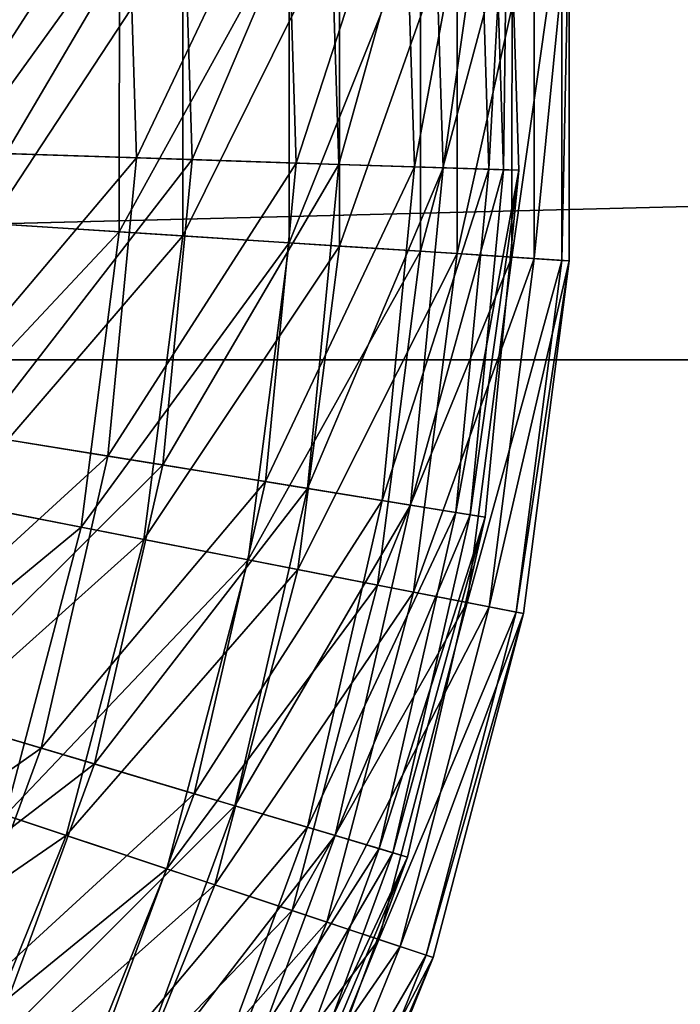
# Model space of a CAD drawing. Header units: millimetres. Extents: x 15 to 495, y -85 to 45.
# Tile 69 of 146: x 133 to 147, y -45 to -24. Entities that reach past the tile are written whole.
import ezdxf

# ---------------------------------------------------------------- set-up
doc = ezdxf.new("R2010")
doc.units = ezdxf.units.MM
doc.header["$LTSCALE"] = 25.4
doc.layers.get('0').update_dxf_attribs({"true_color": 0xff5454})

# ---------------------------------------------------------------- blocks, each defined once
blk = doc.blocks.new('PIK-II-10300.STL')
at = {"color": 250, "true_color": 0x262626}
mesh = blk.add_polyface(dxfattribs=at)
corners = [(495.056, -31, 132.941), (15.056, -19, 132.941), (15.056, -31, 132.941), (495.056, -19, 132.941)]
mesh.append_faces([[corners[k] for k in face] for face in [(0, 1, 2), (1, 0, 3)]], dxfattribs={"vtx0": -1, "color": 250})
mesh = blk.add_polyface(dxfattribs=at)
corners = [(495.056, -19, 122.941), (15.056, -31, 122.941), (15.056, -19, 122.941), (495.056, -31, 122.941)]
mesh.append_faces([[corners[k] for k in face] for face in [(0, 1, 2), (1, 0, 3)]], dxfattribs={"vtx0": -1, "color": 250})
at = {"color": 7, "true_color": 0xffffff}
mesh = blk.add_polyface(dxfattribs=at)
corners = [(139.904, -26.777, 82.595), (141.927, -19.533, 75.34), (142.159, -26.85, 75.34), (139.681, -19.749, 82.595)]
mesh.append_faces([[corners[k] for k in face] for face in [(0, 1, 2), (1, 0, 3)]], dxfattribs={"vtx0": -1, "color": 7})
mesh = blk.add_polyface(dxfattribs=at)
corners = [(142.914, -19.438, 52.693), (141.538, -26.83, 45.268), (143.15, -26.882, 52.693), (141.308, -19.592, 45.268)]
mesh.append_faces([[corners[k] for k in face] for face in [(0, 1, 2), (1, 0, 3)]], dxfattribs={"vtx0": -1, "color": 7})
mesh = blk.add_polyface(dxfattribs=at)
corners = [(142.159, -26.85, 75.34), (143.226, -19.408, 67.855), (143.464, -26.893, 67.855), (141.927, -19.533, 75.34)]
mesh.append_faces([[corners[k] for k in face] for face in [(0, 1, 2), (1, 0, 3)]], dxfattribs={"vtx0": -1, "color": 7})
mesh = blk.add_polyface(dxfattribs=at)
corners = [(143.557, -19.376, 60.264), (143.15, -26.882, 52.693), (143.796, -26.903, 60.264), (142.914, -19.438, 52.693)]
mesh.append_faces([[corners[k] for k in face] for face in [(0, 1, 2), (1, 0, 3)]], dxfattribs={"vtx0": -1, "color": 7})
mesh = blk.add_polyface(dxfattribs=at)
corners = [(143.464, -26.893, 67.855), (143.557, -19.376, 60.264), (143.796, -26.903, 60.264), (143.226, -19.408, 67.855)]
mesh.append_faces([[corners[k] for k in face] for face in [(0, 1, 2), (1, 0, 3)]], dxfattribs={"vtx0": -1, "color": 7})
mesh = blk.add_polyface(dxfattribs=at)
corners = [(136.735, -26.675, 89.501), (139.681, -19.749, 82.595), (139.904, -26.777, 82.595), (136.525, -20.052, 89.501)]
mesh.append_faces([[corners[k] for k in face] for face in [(0, 1, 2), (1, 0, 3)]], dxfattribs={"vtx0": -1, "color": 7})
mesh = blk.add_polyface(dxfattribs=at)
corners = [(141.308, -19.592, 45.268), (138.985, -26.748, 38.112), (141.538, -26.83, 45.268), (138.765, -19.837, 38.112)]
mesh.append_faces([[corners[k] for k in face] for face in [(0, 1, 2), (1, 0, 3)]], dxfattribs={"vtx0": -1, "color": 7})
mesh = blk.add_polyface(dxfattribs=at)
corners = [(138.765, -19.837, 38.112), (135.534, -26.636, 31.344), (138.985, -26.748, 38.112), (135.328, -20.167, 31.344)]
mesh.append_faces([[corners[k] for k in face] for face in [(0, 1, 2), (1, 0, 3)]], dxfattribs={"vtx0": -1, "color": 7})
mesh = blk.add_polyface(dxfattribs=at)
corners = [(135.328, -20.167, 31.344), (131.242, -26.497, 25.076), (135.534, -26.636, 31.344), (131.054, -20.578, 25.076)]
mesh.append_faces([[corners[k] for k in face] for face in [(0, 1, 2), (1, 0, 3)]], dxfattribs={"vtx0": -1, "color": 7})
mesh = blk.add_polyface(dxfattribs=at)
corners = [(132.706, -26.544, 95.941), (136.525, -20.052, 89.501), (136.735, -26.675, 89.501), (132.513, -20.438, 95.941)]
mesh.append_faces([[corners[k] for k in face] for face in [(0, 1, 2), (1, 0, 3)]], dxfattribs={"vtx0": -1, "color": 7})
mesh = blk.add_polyface(dxfattribs=at)
corners = [(141.671, -28.654, 41.955), (143.648, -21.258, 49.118), (143.646, -28.781, 49.118), (141.673, -21.384, 41.955)]
mesh.append_faces([[corners[k] for k in face] for face in [(0, 1, 2), (1, 0, 3)]], dxfattribs={"vtx0": -1, "color": 7})
mesh = blk.add_polyface(dxfattribs=at)
corners = [(144.128, -21.227, 71.292), (142.463, -28.705, 78.534), (144.126, -28.812, 71.292), (142.465, -21.334, 78.534)]
mesh.append_faces([[corners[k] for k in face] for face in [(0, 1, 2), (1, 0, 3)]], dxfattribs={"vtx0": -1, "color": 7})
mesh = blk.add_polyface(dxfattribs=at)
corners = [(143.646, -28.781, 49.118), (144.724, -21.189, 56.47), (144.722, -28.851, 56.47), (143.648, -21.258, 49.118)]
mesh.append_faces([[corners[k] for k in face] for face in [(0, 1, 2), (1, 0, 3)]], dxfattribs={"vtx0": -1, "color": 7})
mesh = blk.add_polyface(dxfattribs=at)
corners = [(144.885, -21.179, 63.9), (144.126, -28.812, 71.292), (144.883, -28.861, 63.9), (144.128, -21.227, 71.292)]
mesh.append_faces([[corners[k] for k in face] for face in [(0, 1, 2), (1, 0, 3)]], dxfattribs={"vtx0": -1, "color": 7})
mesh = blk.add_polyface(dxfattribs=at)
corners = [(144.722, -28.851, 56.47), (144.885, -21.179, 63.9), (144.883, -28.861, 63.9), (144.724, -21.189, 56.47)]
mesh.append_faces([[corners[k] for k in face] for face in [(0, 1, 2), (1, 0, 3)]], dxfattribs={"vtx0": -1, "color": 7})
mesh = blk.add_polyface(dxfattribs=at)
corners = [(138.828, -28.47, 35.092), (141.673, -21.384, 41.955), (141.671, -28.654, 41.955), (138.83, -21.566, 35.092)]
mesh.append_faces([[corners[k] for k in face] for face in [(0, 1, 2), (1, 0, 3)]], dxfattribs={"vtx0": -1, "color": 7})
mesh = blk.add_polyface(dxfattribs=at)
corners = [(142.465, -21.334, 78.534), (139.919, -28.541, 85.514), (142.463, -28.705, 78.534), (139.922, -21.496, 85.514)]
mesh.append_faces([[corners[k] for k in face] for face in [(0, 1, 2), (1, 0, 3)]], dxfattribs={"vtx0": -1, "color": 7})
mesh = blk.add_polyface(dxfattribs=at)
corners = [(135.16, -28.234, 28.634), (138.83, -21.566, 35.092), (138.828, -28.47, 35.092), (135.162, -21.8, 28.634)]
mesh.append_faces([[corners[k] for k in face] for face in [(0, 1, 2), (1, 0, 3)]], dxfattribs={"vtx0": -1, "color": 7})
mesh = blk.add_polyface(dxfattribs=at)
corners = [(139.922, -21.496, 85.514), (136.534, -28.322, 92.125), (139.919, -28.541, 85.514), (136.536, -21.712, 92.125)]
mesh.append_faces([[corners[k] for k in face] for face in [(0, 1, 2), (1, 0, 3)]], dxfattribs={"vtx0": -1, "color": 7})
mesh = blk.add_polyface(dxfattribs=at)
corners = [(130.724, -27.947, 22.68), (135.162, -21.8, 28.634), (135.16, -28.234, 28.634), (130.726, -22.083, 22.68)]
mesh.append_faces([[corners[k] for k in face] for face in [(0, 1, 2), (1, 0, 3)]], dxfattribs={"vtx0": -1, "color": 7})
mesh = blk.add_polyface(dxfattribs=at)
corners = [(136.536, -21.712, 92.125), (132.36, -28.053, 98.267), (136.534, -28.322, 92.125), (132.362, -21.979, 98.267)]
mesh.append_faces([[corners[k] for k in face] for face in [(0, 1, 2), (1, 0, 3)]], dxfattribs={"vtx0": -1, "color": 7})
mesh = blk.add_polyface(dxfattribs=at)
corners = [(135.534, -26.636, 31.344), (130.671, -32.391, 25.076), (134.91, -33.077, 31.344), (131.242, -26.497, 25.076)]
mesh.append_faces([[corners[k] for k in face] for face in [(0, 1, 2), (1, 0, 3)]], dxfattribs={"vtx0": -1, "color": 7})
mesh = blk.add_polyface(dxfattribs=at)
corners = [(132.118, -32.625, 95.941), (136.735, -26.675, 89.501), (136.097, -33.27, 89.501), (132.706, -26.544, 95.941)]
mesh.append_faces([[corners[k] for k in face] for face in [(0, 1, 2), (1, 0, 3)]], dxfattribs={"vtx0": -1, "color": 7})
mesh = blk.add_polyface(dxfattribs=at)
corners = [(138.985, -26.748, 38.112), (134.91, -33.077, 31.344), (138.318, -33.629, 38.112), (135.534, -26.636, 31.344)]
mesh.append_faces([[corners[k] for k in face] for face in [(0, 1, 2), (1, 0, 3)]], dxfattribs={"vtx0": -1, "color": 7})
mesh = blk.add_polyface(dxfattribs=at)
corners = [(136.097, -33.27, 89.501), (139.904, -26.777, 82.595), (139.226, -33.777, 82.595), (136.735, -26.675, 89.501)]
mesh.append_faces([[corners[k] for k in face] for face in [(0, 1, 2), (1, 0, 3)]], dxfattribs={"vtx0": -1, "color": 7})
mesh = blk.add_polyface(dxfattribs=at)
corners = [(141.538, -26.83, 45.268), (138.318, -33.629, 38.112), (140.84, -34.038, 45.268), (138.985, -26.748, 38.112)]
mesh.append_faces([[corners[k] for k in face] for face in [(0, 1, 2), (1, 0, 3)]], dxfattribs={"vtx0": -1, "color": 7})
mesh = blk.add_polyface(dxfattribs=at)
corners = [(139.226, -33.777, 82.595), (142.159, -26.85, 75.34), (141.454, -34.137, 75.34), (139.904, -26.777, 82.595)]
mesh.append_faces([[corners[k] for k in face] for face in [(0, 1, 2), (1, 0, 3)]], dxfattribs={"vtx0": -1, "color": 7})
mesh = blk.add_polyface(dxfattribs=at)
corners = [(143.15, -26.882, 52.693), (140.84, -34.038, 45.268), (142.433, -34.296, 52.693), (141.538, -26.83, 45.268)]
mesh.append_faces([[corners[k] for k in face] for face in [(0, 1, 2), (1, 0, 3)]], dxfattribs={"vtx0": -1, "color": 7})
mesh = blk.add_polyface(dxfattribs=at)
corners = [(141.454, -34.137, 75.34), (143.464, -26.893, 67.855), (142.742, -34.346, 67.855), (142.159, -26.85, 75.34)]
mesh.append_faces([[corners[k] for k in face] for face in [(0, 1, 2), (1, 0, 3)]], dxfattribs={"vtx0": -1, "color": 7})
mesh = blk.add_polyface(dxfattribs=at)
corners = [(143.796, -26.903, 60.264), (142.433, -34.296, 52.693), (143.07, -34.399, 60.264), (143.15, -26.882, 52.693)]
mesh.append_faces([[corners[k] for k in face] for face in [(0, 1, 2), (1, 0, 3)]], dxfattribs={"vtx0": -1, "color": 7})
mesh = blk.add_polyface(dxfattribs=at)
corners = [(142.742, -34.346, 67.855), (143.796, -26.903, 60.264), (143.07, -34.399, 60.264), (143.464, -26.893, 67.855)]
mesh.append_faces([[corners[k] for k in face] for face in [(0, 1, 2), (1, 0, 3)]], dxfattribs={"vtx0": -1, "color": 7})
mesh = blk.add_polyface(dxfattribs=at)
corners = [(129.972, -33.763, 22.68), (135.16, -28.234, 28.634), (134.335, -34.614, 28.634), (130.724, -27.947, 22.68)]
mesh.append_faces([[corners[k] for k in face] for face in [(0, 1, 2), (1, 0, 3)]], dxfattribs={"vtx0": -1, "color": 7})
mesh = blk.add_polyface(dxfattribs=at)
corners = [(136.534, -28.322, 92.125), (131.581, -34.077, 98.267), (135.687, -34.878, 92.125), (132.36, -28.053, 98.267)]
mesh.append_faces([[corners[k] for k in face] for face in [(0, 1, 2), (1, 0, 3)]], dxfattribs={"vtx0": -1, "color": 7})
mesh = blk.add_polyface(dxfattribs=at)
corners = [(134.335, -34.614, 28.634), (138.828, -28.47, 35.092), (137.943, -35.318, 35.092), (135.16, -28.234, 28.634)]
mesh.append_faces([[corners[k] for k in face] for face in [(0, 1, 2), (1, 0, 3)]], dxfattribs={"vtx0": -1, "color": 7})
mesh = blk.add_polyface(dxfattribs=at)
corners = [(139.919, -28.541, 85.514), (135.687, -34.878, 92.125), (139.016, -35.528, 85.514), (136.534, -28.322, 92.125)]
mesh.append_faces([[corners[k] for k in face] for face in [(0, 1, 2), (1, 0, 3)]], dxfattribs={"vtx0": -1, "color": 7})
mesh = blk.add_polyface(dxfattribs=at)
corners = [(137.943, -35.318, 35.092), (141.671, -28.654, 41.955), (140.739, -35.864, 41.955), (138.828, -28.47, 35.092)]
mesh.append_faces([[corners[k] for k in face] for face in [(0, 1, 2), (1, 0, 3)]], dxfattribs={"vtx0": -1, "color": 7})
mesh = blk.add_polyface(dxfattribs=at)
corners = [(142.463, -28.705, 78.534), (139.016, -35.528, 85.514), (141.518, -36.016, 78.534), (139.919, -28.541, 85.514)]
mesh.append_faces([[corners[k] for k in face] for face in [(0, 1, 2), (1, 0, 3)]], dxfattribs={"vtx0": -1, "color": 7})
mesh = blk.add_polyface(dxfattribs=at)
corners = [(140.739, -35.864, 41.955), (143.646, -28.781, 49.118), (142.681, -36.243, 49.118), (141.671, -28.654, 41.955)]
mesh.append_faces([[corners[k] for k in face] for face in [(0, 1, 2), (1, 0, 3)]], dxfattribs={"vtx0": -1, "color": 7})
mesh = blk.add_polyface(dxfattribs=at)
corners = [(144.126, -28.812, 71.292), (141.518, -36.016, 78.534), (143.153, -36.335, 71.292), (142.463, -28.705, 78.534)]
mesh.append_faces([[corners[k] for k in face] for face in [(0, 1, 2), (1, 0, 3)]], dxfattribs={"vtx0": -1, "color": 7})
mesh = blk.add_polyface(dxfattribs=at)
corners = [(142.681, -36.243, 49.118), (144.722, -28.851, 56.47), (143.739, -36.449, 56.47), (143.646, -28.781, 49.118)]
mesh.append_faces([[corners[k] for k in face] for face in [(0, 1, 2), (1, 0, 3)]], dxfattribs={"vtx0": -1, "color": 7})
mesh = blk.add_polyface(dxfattribs=at)
corners = [(144.883, -28.861, 63.9), (143.153, -36.335, 71.292), (143.898, -36.48, 63.9), (144.126, -28.812, 71.292)]
mesh.append_faces([[corners[k] for k in face] for face in [(0, 1, 2), (1, 0, 3)]], dxfattribs={"vtx0": -1, "color": 7})
mesh = blk.add_polyface(dxfattribs=at)
corners = [(143.739, -36.449, 56.47), (144.883, -28.861, 63.9), (143.898, -36.48, 63.9), (144.722, -28.851, 56.47)]
mesh.append_faces([[corners[k] for k in face] for face in [(0, 1, 2), (1, 0, 3)]], dxfattribs={"vtx0": -1, "color": 7})
at = {"color": 250, "true_color": 0x262626}
mesh = blk.add_polyface(dxfattribs=at)
corners = [(495.056, -31, 132.941), (15.056, -31, 122.941), (495.056, -31, 122.941), (15.056, -31, 132.941)]
mesh.append_faces([[corners[k] for k in face] for face in [(0, 1, 2), (1, 0, 3)]], dxfattribs={"vtx0": -1, "color": 250})
at = {"color": 7, "true_color": 0xffffff}
mesh = blk.add_polyface(dxfattribs=at)
corners = [(134.91, -33.077, 31.344), (129.352, -38.163, 25.076), (133.468, -39.386, 31.344), (130.671, -32.391, 25.076)]
mesh.append_faces([[corners[k] for k in face] for face in [(0, 1, 2), (1, 0, 3)]], dxfattribs={"vtx0": -1, "color": 7})
mesh = blk.add_polyface(dxfattribs=at)
corners = [(130.756, -38.58, 95.941), (136.097, -33.27, 89.501), (134.621, -39.729, 89.501), (132.118, -32.625, 95.941)]
mesh.append_faces([[corners[k] for k in face] for face in [(0, 1, 2), (1, 0, 3)]], dxfattribs={"vtx0": -1, "color": 7})
mesh = blk.add_polyface(dxfattribs=at)
corners = [(138.318, -33.629, 38.112), (133.468, -39.386, 31.344), (136.778, -40.37, 38.112), (134.91, -33.077, 31.344)]
mesh.append_faces([[corners[k] for k in face] for face in [(0, 1, 2), (1, 0, 3)]], dxfattribs={"vtx0": -1, "color": 7})
mesh = blk.add_polyface(dxfattribs=at)
corners = [(134.621, -39.729, 89.501), (139.226, -33.777, 82.595), (137.659, -40.632, 82.595), (136.097, -33.27, 89.501)]
mesh.append_faces([[corners[k] for k in face] for face in [(0, 1, 2), (1, 0, 3)]], dxfattribs={"vtx0": -1, "color": 7})
mesh = blk.add_polyface(dxfattribs=at)
corners = [(128.482, -39.435, 22.68), (134.335, -34.614, 28.634), (132.701, -40.837, 28.634), (129.972, -33.763, 22.68)]
mesh.append_faces([[corners[k] for k in face] for face in [(0, 1, 2), (1, 0, 3)]], dxfattribs={"vtx0": -1, "color": 7})
mesh = blk.add_polyface(dxfattribs=at)
corners = [(140.84, -34.038, 45.268), (136.778, -40.37, 38.112), (139.226, -41.097, 45.268), (138.318, -33.629, 38.112)]
mesh.append_faces([[corners[k] for k in face] for face in [(0, 1, 2), (1, 0, 3)]], dxfattribs={"vtx0": -1, "color": 7})
mesh = blk.add_polyface(dxfattribs=at)
corners = [(137.659, -40.632, 82.595), (141.454, -34.137, 75.34), (139.822, -41.274, 75.34), (139.226, -33.777, 82.595)]
mesh.append_faces([[corners[k] for k in face] for face in [(0, 1, 2), (1, 0, 3)]], dxfattribs={"vtx0": -1, "color": 7})
mesh = blk.add_polyface(dxfattribs=at)
corners = [(135.687, -34.878, 92.125), (130.038, -39.952, 98.267), (134.008, -41.271, 92.125), (131.581, -34.077, 98.267)]
mesh.append_faces([[corners[k] for k in face] for face in [(0, 1, 2), (1, 0, 3)]], dxfattribs={"vtx0": -1, "color": 7})
mesh = blk.add_polyface(dxfattribs=at)
corners = [(142.433, -34.296, 52.693), (139.226, -41.097, 45.268), (140.773, -41.557, 52.693), (140.84, -34.038, 45.268)]
mesh.append_faces([[corners[k] for k in face] for face in [(0, 1, 2), (1, 0, 3)]], dxfattribs={"vtx0": -1, "color": 7})
mesh = blk.add_polyface(dxfattribs=at)
corners = [(139.822, -41.274, 75.34), (142.742, -34.346, 67.855), (141.073, -41.646, 67.855), (141.454, -34.137, 75.34)]
mesh.append_faces([[corners[k] for k in face] for face in [(0, 1, 2), (1, 0, 3)]], dxfattribs={"vtx0": -1, "color": 7})
mesh = blk.add_polyface(dxfattribs=at)
corners = [(143.07, -34.399, 60.264), (140.773, -41.557, 52.693), (141.392, -41.741, 60.264), (142.433, -34.296, 52.693)]
mesh.append_faces([[corners[k] for k in face] for face in [(0, 1, 2), (1, 0, 3)]], dxfattribs={"vtx0": -1, "color": 7})
mesh = blk.add_polyface(dxfattribs=at)
corners = [(141.073, -41.646, 67.855), (143.07, -34.399, 60.264), (141.392, -41.741, 60.264), (142.742, -34.346, 67.855)]
mesh.append_faces([[corners[k] for k in face] for face in [(0, 1, 2), (1, 0, 3)]], dxfattribs={"vtx0": -1, "color": 7})
mesh = blk.add_polyface(dxfattribs=at)
corners = [(132.701, -40.837, 28.634), (137.943, -35.318, 35.092), (136.189, -41.996, 35.092), (134.335, -34.614, 28.634)]
mesh.append_faces([[corners[k] for k in face] for face in [(0, 1, 2), (1, 0, 3)]], dxfattribs={"vtx0": -1, "color": 7})
mesh = blk.add_polyface(dxfattribs=at)
corners = [(139.016, -35.528, 85.514), (134.008, -41.271, 92.125), (137.227, -42.341, 85.514), (135.687, -34.878, 92.125)]
mesh.append_faces([[corners[k] for k in face] for face in [(0, 1, 2), (1, 0, 3)]], dxfattribs={"vtx0": -1, "color": 7})
mesh = blk.add_polyface(dxfattribs=at)
corners = [(136.189, -41.996, 35.092), (140.739, -35.864, 41.955), (138.893, -42.895, 41.955), (137.943, -35.318, 35.092)]
mesh.append_faces([[corners[k] for k in face] for face in [(0, 1, 2), (1, 0, 3)]], dxfattribs={"vtx0": -1, "color": 7})
mesh = blk.add_polyface(dxfattribs=at)
corners = [(141.518, -36.016, 78.534), (137.227, -42.341, 85.514), (139.645, -43.145, 78.534), (139.016, -35.528, 85.514)]
mesh.append_faces([[corners[k] for k in face] for face in [(0, 1, 2), (1, 0, 3)]], dxfattribs={"vtx0": -1, "color": 7})
mesh = blk.add_polyface(dxfattribs=at)
corners = [(138.893, -42.895, 41.955), (142.681, -36.243, 49.118), (140.77, -43.519, 49.118), (140.739, -35.864, 41.955)]
mesh.append_faces([[corners[k] for k in face] for face in [(0, 1, 2), (1, 0, 3)]], dxfattribs={"vtx0": -1, "color": 7})
mesh = blk.add_polyface(dxfattribs=at)
corners = [(143.153, -36.335, 71.292), (139.645, -43.145, 78.534), (141.227, -43.671, 71.292), (141.518, -36.016, 78.534)]
mesh.append_faces([[corners[k] for k in face] for face in [(0, 1, 2), (1, 0, 3)]], dxfattribs={"vtx0": -1, "color": 7})
mesh = blk.add_polyface(dxfattribs=at)
corners = [(140.77, -43.519, 49.118), (143.739, -36.449, 56.47), (141.794, -43.859, 56.47), (142.681, -36.243, 49.118)]
mesh.append_faces([[corners[k] for k in face] for face in [(0, 1, 2), (1, 0, 3)]], dxfattribs={"vtx0": -1, "color": 7})
mesh = blk.add_polyface(dxfattribs=at)
corners = [(143.898, -36.48, 63.9), (141.227, -43.671, 71.292), (141.946, -43.91, 63.9), (143.153, -36.335, 71.292)]
mesh.append_faces([[corners[k] for k in face] for face in [(0, 1, 2), (1, 0, 3)]], dxfattribs={"vtx0": -1, "color": 7})
mesh = blk.add_polyface(dxfattribs=at)
corners = [(141.794, -43.859, 56.47), (143.898, -36.48, 63.9), (141.946, -43.91, 63.9), (143.739, -36.449, 56.47)]
mesh.append_faces([[corners[k] for k in face] for face in [(0, 1, 2), (1, 0, 3)]], dxfattribs={"vtx0": -1, "color": 7})
mesh = blk.add_polyface(dxfattribs=at)
corners = [(133.468, -39.386, 31.344), (127.305, -43.719, 25.076), (131.231, -45.459, 31.344), (129.352, -38.163, 25.076)]
mesh.append_faces([[corners[k] for k in face] for face in [(0, 1, 2), (1, 0, 3)]], dxfattribs={"vtx0": -1, "color": 7})
mesh = blk.add_polyface(dxfattribs=at)
corners = [(128.645, -44.313, 95.941), (134.621, -39.729, 89.501), (132.33, -45.946, 89.501), (130.756, -38.58, 95.941)]
mesh.append_faces([[corners[k] for k in face] for face in [(0, 1, 2), (1, 0, 3)]], dxfattribs={"vtx0": -1, "color": 7})
mesh = blk.add_polyface(dxfattribs=at)
corners = [(136.778, -40.37, 38.112), (131.231, -45.459, 31.344), (134.388, -46.858, 38.112), (133.468, -39.386, 31.344)]
mesh.append_faces([[corners[k] for k in face] for face in [(0, 1, 2), (1, 0, 3)]], dxfattribs={"vtx0": -1, "color": 7})
mesh = blk.add_polyface(dxfattribs=at)
corners = [(132.33, -45.946, 89.501), (137.659, -40.632, 82.595), (135.228, -47.23, 82.595), (134.621, -39.729, 89.501)]
mesh.append_faces([[corners[k] for k in face] for face in [(0, 1, 2), (1, 0, 3)]], dxfattribs={"vtx0": -1, "color": 7})
mesh = blk.add_polyface(dxfattribs=at)
corners = [(134.008, -41.271, 92.125), (127.757, -45.581, 98.267), (131.525, -47.398, 92.125), (130.038, -39.952, 98.267)]
mesh.append_faces([[corners[k] for k in face] for face in [(0, 1, 2), (1, 0, 3)]], dxfattribs={"vtx0": -1, "color": 7})
mesh = blk.add_polyface(dxfattribs=at)
corners = [(139.226, -41.097, 45.268), (134.388, -46.858, 38.112), (136.723, -47.892, 45.268), (136.778, -40.37, 38.112)]
mesh.append_faces([[corners[k] for k in face] for face in [(0, 1, 2), (1, 0, 3)]], dxfattribs={"vtx0": -1, "color": 7})
mesh = blk.add_polyface(dxfattribs=at)
corners = [(135.228, -47.23, 82.595), (139.822, -41.274, 75.34), (137.291, -48.144, 75.34), (137.659, -40.632, 82.595)]
mesh.append_faces([[corners[k] for k in face] for face in [(0, 1, 2), (1, 0, 3)]], dxfattribs={"vtx0": -1, "color": 7})
mesh = blk.add_polyface(dxfattribs=at)
corners = [(130.285, -46.8, 28.634), (136.189, -41.996, 35.092), (133.596, -48.396, 35.092), (132.701, -40.837, 28.634)]
mesh.append_faces([[corners[k] for k in face] for face in [(0, 1, 2), (1, 0, 3)]], dxfattribs={"vtx0": -1, "color": 7})
mesh = blk.add_polyface(dxfattribs=at)
corners = [(140.773, -41.557, 52.693), (136.723, -47.892, 45.268), (138.198, -48.546, 52.693), (139.226, -41.097, 45.268)]
mesh.append_faces([[corners[k] for k in face] for face in [(0, 1, 2), (1, 0, 3)]], dxfattribs={"vtx0": -1, "color": 7})
mesh = blk.add_polyface(dxfattribs=at)
corners = [(137.227, -42.341, 85.514), (131.525, -47.398, 92.125), (134.581, -48.871, 85.514), (134.008, -41.271, 92.125)]
mesh.append_faces([[corners[k] for k in face] for face in [(0, 1, 2), (1, 0, 3)]], dxfattribs={"vtx0": -1, "color": 7})
mesh = blk.add_polyface(dxfattribs=at)
corners = [(137.291, -48.144, 75.34), (141.073, -41.646, 67.855), (138.485, -48.673, 67.855), (139.822, -41.274, 75.34)]
mesh.append_faces([[corners[k] for k in face] for face in [(0, 1, 2), (1, 0, 3)]], dxfattribs={"vtx0": -1, "color": 7})
mesh = blk.add_polyface(dxfattribs=at)
corners = [(141.392, -41.741, 60.264), (138.198, -48.546, 52.693), (138.789, -48.808, 60.264), (140.773, -41.557, 52.693)]
mesh.append_faces([[corners[k] for k in face] for face in [(0, 1, 2), (1, 0, 3)]], dxfattribs={"vtx0": -1, "color": 7})
mesh = blk.add_polyface(dxfattribs=at)
corners = [(138.485, -48.673, 67.855), (141.392, -41.741, 60.264), (138.789, -48.808, 60.264), (141.073, -41.646, 67.855)]
mesh.append_faces([[corners[k] for k in face] for face in [(0, 1, 2), (1, 0, 3)]], dxfattribs={"vtx0": -1, "color": 7})
mesh = blk.add_polyface(dxfattribs=at)
corners = [(133.596, -48.396, 35.092), (138.893, -42.895, 41.955), (136.162, -49.633, 41.955), (136.189, -41.996, 35.092)]
mesh.append_faces([[corners[k] for k in face] for face in [(0, 1, 2), (1, 0, 3)]], dxfattribs={"vtx0": -1, "color": 7})
mesh = blk.add_polyface(dxfattribs=at)
corners = [(139.645, -43.145, 78.534), (134.581, -48.871, 85.514), (136.877, -49.977, 78.534), (137.227, -42.341, 85.514)]
mesh.append_faces([[corners[k] for k in face] for face in [(0, 1, 2), (1, 0, 3)]], dxfattribs={"vtx0": -1, "color": 7})
mesh = blk.add_polyface(dxfattribs=at)
corners = [(136.162, -49.633, 41.955), (140.77, -43.519, 49.118), (137.945, -50.492, 49.118), (138.893, -42.895, 41.955)]
mesh.append_faces([[corners[k] for k in face] for face in [(0, 1, 2), (1, 0, 3)]], dxfattribs={"vtx0": -1, "color": 7})
mesh = blk.add_polyface(dxfattribs=at)
corners = [(141.227, -43.671, 71.292), (136.877, -49.977, 78.534), (138.378, -50.701, 71.292), (139.645, -43.145, 78.534)]
mesh.append_faces([[corners[k] for k in face] for face in [(0, 1, 2), (1, 0, 3)]], dxfattribs={"vtx0": -1, "color": 7})
mesh = blk.add_polyface(dxfattribs=at)
corners = [(137.945, -50.492, 49.118), (141.794, -43.859, 56.47), (138.916, -50.96, 56.47), (140.77, -43.519, 49.118)]
mesh.append_faces([[corners[k] for k in face] for face in [(0, 1, 2), (1, 0, 3)]], dxfattribs={"vtx0": -1, "color": 7})
mesh = blk.add_polyface(dxfattribs=at)
corners = [(141.946, -43.91, 63.9), (138.378, -50.701, 71.292), (139.061, -51.03, 63.9), (141.227, -43.671, 71.292)]
mesh.append_faces([[corners[k] for k in face] for face in [(0, 1, 2), (1, 0, 3)]], dxfattribs={"vtx0": -1, "color": 7})
mesh = blk.add_polyface(dxfattribs=at)
corners = [(138.916, -50.96, 56.47), (141.946, -43.91, 63.9), (139.061, -51.03, 63.9), (141.794, -43.859, 56.47)]
mesh.append_faces([[corners[k] for k in face] for face in [(0, 1, 2), (1, 0, 3)]], dxfattribs={"vtx0": -1, "color": 7})

msp = doc.modelspace()

# ---------------------------------------------------------------- block references
at = {"color": 0}
msp.add_blockref('PIK-II-10300.STL', (0, 0), dxfattribs=at)

doc.saveas('drawing.dxf')
